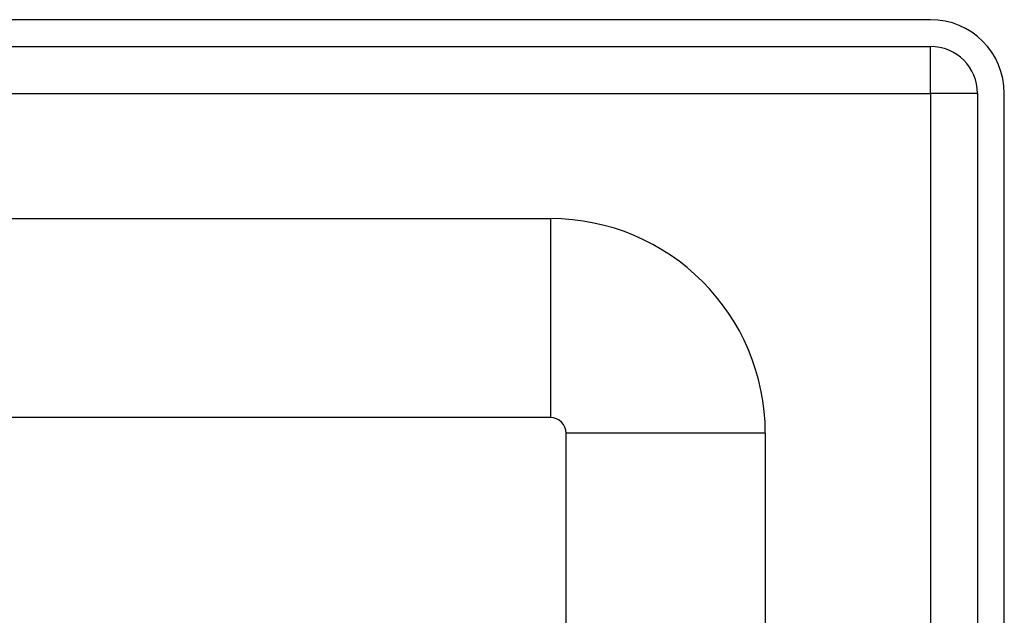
# Model space of a CAD drawing. Header units: inches. Extents: x 0 to 80.3, y -11 to 43.1.
# Tile 59 of 74: x 17.2 to 19.2, y 31.6 to 32.8. Entities that reach past the tile are written whole.
import ezdxf

# ---------------------------------------------------------------- set-up
doc = ezdxf.new("R2010")
doc.units = ezdxf.units.IN
doc.header["$MEASUREMENT"] = 0
doc.layers.add('Visible Edges(ANSI)', color=7, linetype='Continuous', lineweight=25)
doc.layers.add('Visible Tangent Edges(ANSI)', color=7, linetype='Continuous', lineweight=25)

msp = doc.modelspace()

# ---------------------------------------------------------------- linework, layer by layer
at = {"layer": 'Visible Edges(ANSI)'}
for p, q in [((19.0261, 32.7699), (3.4001, 32.7699)), ((3.4001, 32.7169), (19.0261, 32.7169)), ((19.1191, 32.6239), (19.1191, 30.1129)), ((19.1721, 30.1129), (19.1721, 32.6239)), ((4.1309, 32.3762), (18.275, 32.3762)), ((18.275, 31.9825), (4.1309, 31.9825)), ((18.306, 28.9548), (18.306, 31.9515)), ((18.6997, 31.9515), (18.6997, 29.7699))]:
    msp.add_line(p, q, dxfattribs=at)
for centre, radius in [((19.0261, 32.6239), 0.146), ((19.0261, 32.6239), 0.093), ((18.275, 31.9515), 0.4247), ((18.275, 31.9515), 0.031)]:
    msp.add_arc(centre, radius, 0, 90, dxfattribs=at)
at = {"layer": 'Visible Tangent Edges(ANSI)'}
for p, q in [((19.0261, 32.6239), (19.0261, 32.7169)), ((3.4001, 32.6239), (19.0261, 32.6239)), ((19.1191, 32.6239), (19.0261, 32.6239)), ((19.0261, 32.6239), (19.0261, 30.0415)), ((18.275, 32.3762), (18.275, 31.9825)), ((18.6997, 31.9515), (18.306, 31.9515))]:
    msp.add_line(p, q, dxfattribs=at)

doc.saveas('drawing.dxf')
